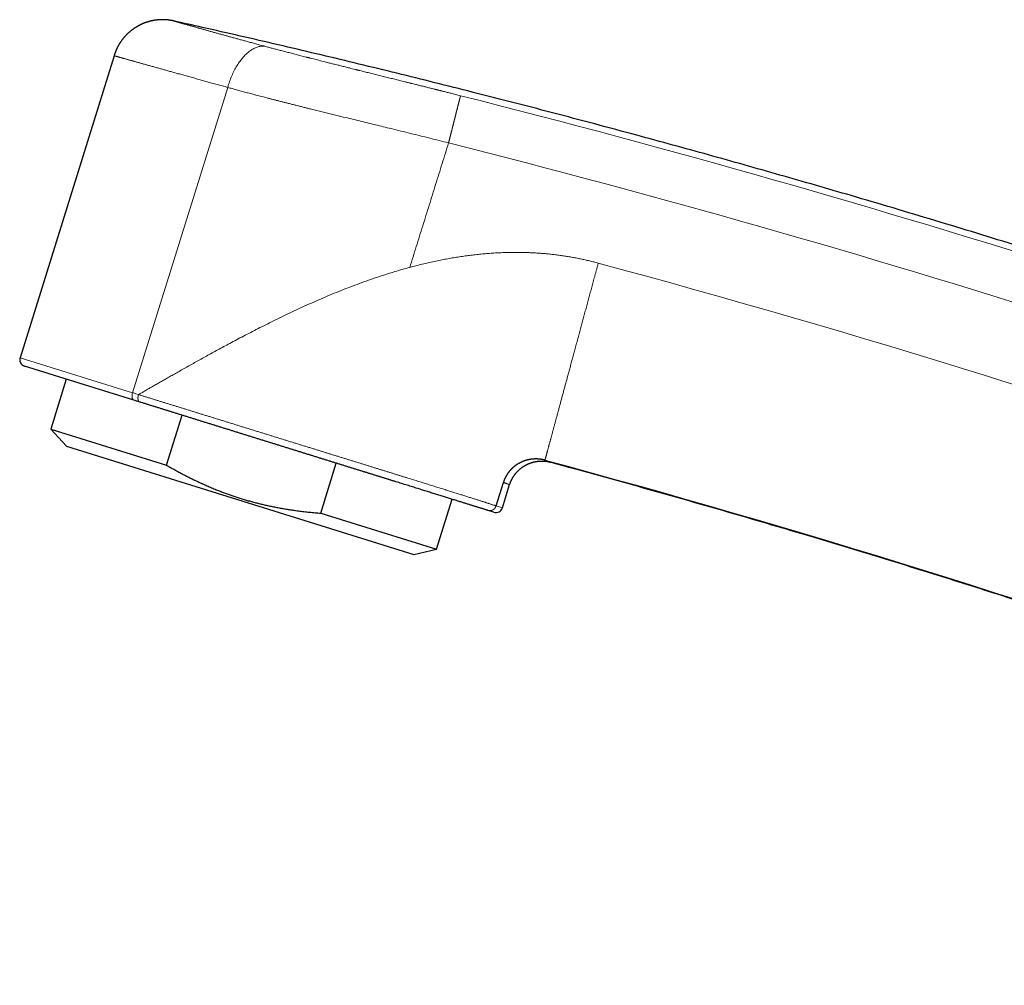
# Model space of a CAD drawing. Header units: millimetres. Extents: x 8 to 601, y 12 to 507.
# Tile 1 of 152: x 27 to 85, y 407 to 464. Entities that reach past the tile are written whole.
import ezdxf

# ---------------------------------------------------------------- set-up
doc = ezdxf.new("R2010")
doc.units = ezdxf.units.MM

msp = doc.modelspace()

# ---------------------------------------------------------------- linework, layer by layer
at = {"color": 7, "linetype": 'Continuous', "lineweight": 30}
for p, q in [((32.4, 462.185), (26.813, 444.247)), ((33.581, 441.72), (27.076, 443.746)), ((29.558, 442.973), (28.634, 440.006)), ((35.512, 437.864), (36.436, 440.831)), ((28.634, 440.006), (29.574, 438.988)), ((28.634, 440.006), (35.512, 437.864)), ((29.574, 438.988), (50.196, 432.565)), ((44.67, 435.012), (45.594, 437.978)), ((55.078, 435.443), (55.513, 436.84)), ((55.455, 435.326), (55.885, 436.704)), ((51.548, 432.869), (52.472, 435.836)), ((44.67, 435.012), (51.548, 432.869)), ((54.955, 435.063), (54.587, 435.177)), ((50.196, 432.565), (51.548, 432.869))]:
    msp.add_line(p, q, dxfattribs=at)
at = {"color": 8, "linetype": 'Continuous', "lineweight": 0}
for p, q in [((33.496, 442.165), (39.145, 460.303)), ((26.813, 444.247), (33.496, 442.165)), ((55.078, 435.443), (55.455, 435.326))]:
    msp.add_line(p, q, dxfattribs=at)
at = {"color": 8, "linetype": 'Continuous', "lineweight": 0, "flags": 128}
for points in [[(39.145, 460.303), (39.17, 460.391), (39.197, 460.478), (39.225, 460.564), (39.254, 460.65), (39.285, 460.735), (39.317, 460.819), (39.35, 460.902), (39.384, 460.984), (39.42, 461.065), (39.457, 461.145), (39.495, 461.224), (39.533, 461.302), (39.573, 461.378), (39.614, 461.452), (39.656, 461.526), (39.699, 461.597), (39.743, 461.667), (39.788, 461.736), (39.833, 461.802), (39.88, 461.867), (39.927, 461.93), (39.974, 461.991), (40.023, 462.049), (40.071, 462.106), (40.121, 462.161), (40.171, 462.214), (40.221, 462.264), (40.272, 462.312), (40.323, 462.358), (40.375, 462.402), (40.427, 462.443), (40.479, 462.481), (40.531, 462.518), (40.583, 462.552), (40.636, 462.583), (40.688, 462.612), (40.741, 462.638), (40.793, 462.661), (40.846, 462.682), (40.898, 462.701), (40.95, 462.716), (41.001, 462.73), (41.053, 462.74), (41.104, 462.748), (41.154, 462.753), (41.204, 462.755), (41.254, 462.754), (41.303, 462.751), (41.352, 462.745)], [(33.496, 442.165), (33.487, 442.134), (33.479, 442.102), (33.473, 442.07), (33.468, 442.038), (33.465, 442.007), (33.464, 441.976), (33.464, 441.946), (33.466, 441.917), (33.469, 441.89), (33.474, 441.864), (33.481, 441.839), (33.489, 441.817), (33.498, 441.796), (33.509, 441.778), (33.521, 441.761), (33.534, 441.747), (33.549, 441.736), (33.564, 441.727), (33.581, 441.72)]]:
    msp.add_lwpolyline(points, dxfattribs=at)
at = {"color": 8, "linetype": 'Continuous', "lineweight": 0}
for radius, start, end in [(634.922, 68.878017, 75.819153), (632.03, 68.877846, 75.819123), (627.369, 66.178249, 74.872316), (615.244, 66.154549, 74.872316)]:
    msp.add_arc((-102.579, -155.763), radius, start, end, dxfattribs=at)
at = {"color": 7, "linetype": 'Continuous', "lineweight": 30}
for centre, start, end in [((27.194, 444.128), 162.7, 252.7), ((55.073, 435.445), 252.7, 342.7)]:
    msp.add_arc(centre, 0.4, start, end, dxfattribs=at)
for points, knots in [([(35.928, 464.254), (35.914, 464.257), (35.885, 464.264), (35.842, 464.272), (35.799, 464.28), (35.757, 464.287), (35.714, 464.294), (35.673, 464.3), (35.631, 464.305), (35.59, 464.31), (35.549, 464.314), (35.508, 464.317), (35.466, 464.32), (35.426, 464.323), (35.385, 464.324), (35.345, 464.326), (35.305, 464.326), (35.266, 464.326), (35.227, 464.326), (35.188, 464.325), (35.15, 464.324), (35.112, 464.322), (35.075, 464.32), (35.039, 464.317), (35.003, 464.314), (34.968, 464.311), (34.931, 464.307), (34.893, 464.302), (34.853, 464.297), (34.814, 464.291), (34.775, 464.285), (34.737, 464.278), (34.701, 464.271), (34.665, 464.264), (34.631, 464.257), (34.598, 464.249), (34.565, 464.241), (34.53, 464.233), (34.492, 464.223), (34.453, 464.212), (34.414, 464.2), (34.375, 464.188), (34.337, 464.176), (34.3, 464.164), (34.265, 464.151), (34.228, 464.138), (34.19, 464.124), (34.151, 464.108), (34.114, 464.093), (34.079, 464.078), (34.043, 464.062), (34.006, 464.045), (33.972, 464.029), (33.939, 464.013), (33.91, 463.998), (33.879, 463.982), (33.848, 463.966), (33.816, 463.948), (33.783, 463.929), (33.75, 463.91), (33.718, 463.891), (33.685, 463.871), (33.653, 463.85), (33.619, 463.829), (33.586, 463.806), (33.553, 463.784), (33.522, 463.761), (33.492, 463.74), (33.462, 463.717), (33.431, 463.693), (33.4, 463.669), (33.369, 463.644), (33.339, 463.619), (33.31, 463.594), (33.281, 463.568), (33.252, 463.542), (33.223, 463.516), (33.194, 463.488), (33.165, 463.46), (33.137, 463.432), (33.109, 463.403), (33.081, 463.373), (33.053, 463.343), (33.025, 463.312), (32.998, 463.281), (32.971, 463.249), (32.944, 463.216), (32.918, 463.184), (32.894, 463.152), (32.87, 463.121), (32.847, 463.09), (32.824, 463.058), (32.801, 463.025), (32.779, 462.992), (32.757, 462.958), (32.735, 462.925), (32.715, 462.891), (32.694, 462.857), (32.675, 462.823), (32.655, 462.789), (32.636, 462.754), (32.617, 462.72), (32.6, 462.685), (32.583, 462.651), (32.566, 462.617), (32.55, 462.582), (32.534, 462.547), (32.518, 462.511), (32.503, 462.475), (32.488, 462.439), (32.474, 462.403), (32.46, 462.366), (32.447, 462.329), (32.434, 462.293), (32.422, 462.256), (32.414, 462.231), (32.41, 462.218)], [0, 0, 0, 0, 0.009883, 0.019711, 0.02948, 0.039189, 0.048834, 0.058243, 0.067587, 0.076864, 0.086071, 0.095392, 0.104636, 0.113801, 0.122885, 0.131886, 0.140802, 0.149632, 0.158353, 0.166985, 0.175525, 0.183971, 0.192322, 0.200429, 0.208442, 0.216358, 0.224176, 0.233355, 0.242391, 0.251283, 0.260028, 0.268625, 0.277071, 0.28502, 0.292828, 0.300494, 0.308016, 0.315394, 0.324835, 0.334023, 0.342957, 0.352245, 0.361235, 0.369926, 0.378317, 0.386404, 0.396279, 0.405655, 0.414531, 0.422922, 0.431487, 0.440571, 0.450174, 0.457335, 0.464758, 0.472445, 0.480394, 0.488606, 0.49708, 0.505815, 0.51405, 0.522504, 0.531176, 0.540064, 0.549167, 0.558485, 0.566641, 0.574953, 0.58342, 0.59204, 0.600813, 0.609738, 0.618813, 0.627262, 0.635835, 0.644531, 0.653348, 0.662286, 0.671342, 0.680257, 0.689281, 0.698412, 0.70765, 0.716993, 0.72627, 0.735644, 0.745115, 0.75468, 0.763298, 0.771989, 0.780751, 0.789583, 0.798483, 0.80745, 0.816482, 0.825577, 0.834278, 0.843034, 0.851842, 0.860703, 0.869613, 0.878573, 0.887063, 0.895595, 0.904165, 0.912774, 0.921419, 0.930099, 0.938813, 0.947559, 0.956337, 0.965144, 0.973821, 0.982523, 0.99125, 1, 1, 1, 1]), ([(126.354, 436.853), (125.791, 437.071), (124.482, 437.576), (122.421, 438.36), (120.173, 439.207), (117.923, 440.045), (115.669, 440.874), (113.411, 441.695), (111.214, 442.484), (109.077, 443.244), (106.999, 443.974), (104.92, 444.696), (102.838, 445.412), (100.753, 446.12), (98.666, 446.821), (96.577, 447.515), (94.485, 448.201), (92.391, 448.881), (90.294, 449.553), (88.195, 450.218), (85.969, 450.914), (83.615, 451.641), (81.133, 452.396), (78.647, 453.142), (76.285, 453.84), (74.045, 454.492), (71.929, 455.1), (69.811, 455.702), (67.691, 456.295), (65.569, 456.882), (63.319, 457.495), (60.939, 458.134), (58.431, 458.797), (55.919, 459.449), (53.495, 460.069), (51.158, 460.656), (48.909, 461.212), (46.658, 461.761), (44.406, 462.301), (42.151, 462.833), (39.894, 463.356), (37.824, 463.829), (36.505, 464.124), (35.941, 464.251)], [0, 0, 0, 0, 0.019143, 0.044541, 0.06994, 0.095339, 0.120738, 0.146137, 0.171536, 0.194818, 0.218101, 0.241383, 0.264665, 0.287947, 0.31123, 0.334512, 0.357794, 0.381077, 0.404359, 0.427641, 0.450924, 0.478364, 0.505803, 0.533243, 0.560683, 0.583965, 0.607248, 0.63053, 0.653812, 0.677095, 0.700377, 0.727817, 0.755257, 0.782697, 0.810136, 0.834636, 0.859136, 0.883636, 0.908136, 0.932636, 0.957136, 0.981636, 1, 1, 1, 1]), ([(33.923, 441.613), (33.89, 441.623), (33.826, 441.644), (33.712, 441.679), (33.63, 441.704), (33.581, 441.72)], [0, 0, 0, 0, 0.2799968, 0.5600026, 1, 1, 1, 1]), ([(54.587, 435.177), (54.571, 435.182), (54.539, 435.192), (54.488, 435.208), (54.434, 435.225), (54.377, 435.243), (54.317, 435.261), (54.255, 435.281), (54.191, 435.301), (54.124, 435.321), (54.054, 435.343), (53.981, 435.366), (53.904, 435.39), (53.824, 435.415), (53.742, 435.44), (53.657, 435.467), (53.569, 435.494), (53.478, 435.523), (53.385, 435.552), (53.289, 435.582), (53.19, 435.612), (53.089, 435.644), (52.986, 435.676), (52.881, 435.709), (52.775, 435.742), (52.666, 435.776), (52.553, 435.811), (52.438, 435.847), (52.319, 435.884), (52.198, 435.921), (52.074, 435.96), (51.948, 435.999), (51.819, 436.039), (51.688, 436.08), (51.555, 436.122), (51.42, 436.164), (51.282, 436.207), (51.142, 436.25), (51.001, 436.294), (50.859, 436.338), (50.715, 436.383), (50.569, 436.429), (50.42, 436.475), (50.267, 436.523), (50.112, 436.571), (49.954, 436.62), (49.794, 436.67), (49.631, 436.721), (49.466, 436.772), (49.3, 436.824), (49.133, 436.876), (48.964, 436.928), (48.795, 436.981), (48.623, 437.035), (48.452, 437.088), (48.28, 437.142), (48.107, 437.195), (47.934, 437.25), (47.757, 437.304), (47.578, 437.36), (47.397, 437.417), (47.214, 437.474), (47.03, 437.531), (46.844, 437.589), (46.656, 437.647), (46.468, 437.706), (46.279, 437.765), (46.089, 437.824), (45.898, 437.883), (45.707, 437.943), (45.515, 438.003), (45.324, 438.062), (45.133, 438.122), (44.941, 438.182), (44.747, 438.242), (44.551, 438.303), (44.352, 438.365), (44.153, 438.427), (43.952, 438.489), (43.751, 438.552), (43.549, 438.615), (43.346, 438.678), (43.142, 438.742), (42.938, 438.805), (42.735, 438.869), (42.531, 438.932), (42.329, 438.995), (42.127, 439.058), (41.928, 439.12), (41.728, 439.182), (41.527, 439.245), (41.324, 439.308), (41.12, 439.372), (40.917, 439.435), (40.713, 439.498), (40.51, 439.562), (40.306, 439.625), (40.103, 439.689), (39.9, 439.752), (39.697, 439.815), (39.495, 439.878), (39.293, 439.941), (39.093, 440.003), (38.894, 440.065), (38.697, 440.126), (38.5, 440.188), (38.302, 440.249), (38.104, 440.311), (37.904, 440.373), (37.705, 440.435), (37.506, 440.497), (37.307, 440.559), (37.109, 440.621), (36.912, 440.682), (36.716, 440.744), (36.52, 440.804), (36.327, 440.865), (36.134, 440.925), (35.943, 440.984), (35.755, 441.043), (35.569, 441.101), (35.385, 441.158), (35.2, 441.216), (35.015, 441.273), (34.829, 441.331), (34.646, 441.388), (34.463, 441.445), (34.281, 441.502), (34.101, 441.558), (33.982, 441.595), (33.922, 441.614)], [0, 0, 0, 0, 0.0079221, 0.015829, 0.0237224, 0.0316039, 0.0394752, 0.0471977, 0.0549136, 0.0626244, 0.0703319, 0.0781948, 0.0860576, 0.0939219, 0.1017895, 0.1096621, 0.1175413, 0.1254289, 0.1333317, 0.1412176, 0.1490881, 0.156945, 0.1647901, 0.1724853, 0.1801725, 0.1878533, 0.1955294, 0.203359, 0.2111873, 0.219016, 0.226847, 0.234682, 0.2425227, 0.2503711, 0.2581876, 0.2660008, 0.2738127, 0.2816248, 0.2894389, 0.2971171, 0.3048007, 0.3124912, 0.3201902, 0.328057, 0.3359361, 0.3438293, 0.3517384, 0.359665, 0.3676108, 0.3755775, 0.3834618, 0.3913326, 0.3991917, 0.4070405, 0.4148808, 0.4225744, 0.4302629, 0.4379479, 0.4456309, 0.4534703, 0.4613111, 0.4691547, 0.477003, 0.4848575, 0.49272, 0.5005921, 0.5084264, 0.5162528, 0.5240729, 0.5318884, 0.5397008, 0.5473724, 0.5550443, 0.5627179, 0.5703948, 0.5782335, 0.5860789, 0.5939327, 0.6017966, 0.6096721, 0.6175609, 0.6254646, 0.6333757, 0.6412668, 0.6491394, 0.6569952, 0.6648359, 0.6725234, 0.6801995, 0.6878658, 0.6955238, 0.7033314, 0.7111337, 0.7189326, 0.7267298, 0.7345269, 0.7423257, 0.7501279, 0.757919, 0.7657044, 0.7734858, 0.7812652, 0.789044, 0.7966852, 0.8043293, 0.8119778, 0.8196325, 0.8274515, 0.8352802, 0.8431205, 0.8509741, 0.8588426, 0.8667277, 0.8746312, 0.8825092, 0.8903775, 0.8982377, 0.9060914, 0.9139404, 0.9216463, 0.9293507, 0.9370553, 0.9447618, 0.952629, 0.9605014, 0.9683806, 0.9762685, 0.9841665, 0.9920765, 1, 1, 1, 1]), ([(35.512, 437.864), (35.602, 437.812), (35.778, 437.71), (36.043, 437.562), (36.305, 437.419), (36.569, 437.279), (36.834, 437.143), (37.101, 437.011), (37.37, 436.882), (37.641, 436.756), (37.914, 436.635), (38.188, 436.518), (38.374, 436.441), (38.545, 436.373), (38.7, 436.311), (38.932, 436.224), (39.164, 436.139), (39.398, 436.057), (39.633, 435.978), (39.873, 435.901), (40.118, 435.825), (40.369, 435.752), (40.621, 435.682), (40.874, 435.616), (41.127, 435.553), (41.387, 435.492), (41.652, 435.434), (41.923, 435.378), (42.194, 435.326), (42.466, 435.278), (42.739, 435.233), (43.031, 435.189), (43.343, 435.146), (43.674, 435.105), (44.005, 435.07), (44.337, 435.038), (44.559, 435.02), (44.67, 435.012)], [0, 0, 0, 0, 0.032291, 0.063096, 0.093906, 0.124716, 0.155524, 0.186329, 0.21714, 0.247956, 0.278773, 0.309588, 0.340398, 0.341051, 0.366621, 0.392195, 0.417771, 0.443347, 0.468921, 0.494491, 0.521483, 0.548479, 0.575479, 0.602478, 0.629475, 0.656467, 0.685008, 0.713555, 0.742103, 0.770653, 0.7992, 0.827742, 0.862189, 0.896642, 0.931097, 0.965551, 1, 1, 1, 1]), ([(57.982, 438.16), (57.973, 438.162), (57.954, 438.167), (57.926, 438.174), (57.897, 438.181), (57.869, 438.187), (57.84, 438.193), (57.812, 438.198), (57.784, 438.203), (57.757, 438.207), (57.729, 438.212), (57.702, 438.215), (57.674, 438.219), (57.646, 438.221), (57.618, 438.224), (57.59, 438.226), (57.561, 438.228), (57.533, 438.23), (57.504, 438.231), (57.476, 438.231), (57.447, 438.232), (57.419, 438.232), (57.392, 438.231), (57.365, 438.23), (57.338, 438.229), (57.31, 438.228), (57.283, 438.226), (57.255, 438.223), (57.228, 438.221), (57.202, 438.218), (57.176, 438.215), (57.15, 438.211), (57.124, 438.207), (57.098, 438.203), (57.071, 438.198), (57.045, 438.194), (57.018, 438.188), (56.991, 438.182), (56.964, 438.176), (56.937, 438.17), (56.91, 438.163), (56.884, 438.156), (56.858, 438.148), (56.832, 438.14), (56.806, 438.132), (56.78, 438.124), (56.755, 438.115), (56.731, 438.107), (56.707, 438.098), (56.683, 438.088), (56.659, 438.079), (56.635, 438.068), (56.61, 438.058), (56.586, 438.047), (56.56, 438.035), (56.535, 438.023), (56.509, 438.01), (56.483, 437.997), (56.457, 437.983), (56.433, 437.969), (56.409, 437.956), (56.387, 437.943), (56.365, 437.929), (56.343, 437.915), (56.321, 437.901), (56.299, 437.887), (56.277, 437.872), (56.255, 437.857), (56.234, 437.841), (56.212, 437.825), (56.19, 437.808), (56.168, 437.791), (56.146, 437.773), (56.124, 437.755), (56.102, 437.736), (56.082, 437.718), (56.062, 437.701), (56.045, 437.684), (56.027, 437.668), (56.009, 437.65), (55.992, 437.633), (55.974, 437.615), (55.958, 437.598), (55.941, 437.58), (55.925, 437.563), (55.909, 437.544), (55.893, 437.526), (55.877, 437.507), (55.862, 437.488), (55.846, 437.469), (55.831, 437.449), (55.815, 437.429), (55.801, 437.409), (55.786, 437.389), (55.771, 437.368), (55.757, 437.346), (55.742, 437.324), (55.727, 437.3), (55.712, 437.277), (55.697, 437.253), (55.683, 437.228), (55.669, 437.204), (55.656, 437.179), (55.643, 437.155), (55.63, 437.13), (55.618, 437.106), (55.606, 437.08), (55.595, 437.055), (55.583, 437.029), (55.572, 437.002), (55.562, 436.976), (55.551, 436.949), (55.541, 436.922), (55.532, 436.895), (55.522, 436.868), (55.516, 436.849), (55.513, 436.84)], [0, 0, 0, 0, 0.009402, 0.018808, 0.028221, 0.037646, 0.047085, 0.056543, 0.065482, 0.074444, 0.083432, 0.092449, 0.101499, 0.110585, 0.11971, 0.128877, 0.13809, 0.147351, 0.156496, 0.165694, 0.174948, 0.18426, 0.192935, 0.201665, 0.210453, 0.2193, 0.22821, 0.237184, 0.246225, 0.254574, 0.262984, 0.271455, 0.27999, 0.288589, 0.297256, 0.305992, 0.314798, 0.323676, 0.332629, 0.341659, 0.350767, 0.359427, 0.368161, 0.37697, 0.385856, 0.394821, 0.402994, 0.411233, 0.419539, 0.427913, 0.436356, 0.444868, 0.453449, 0.462102, 0.471245, 0.480468, 0.489773, 0.499162, 0.508637, 0.518198, 0.526446, 0.53476, 0.543142, 0.551593, 0.560114, 0.568553, 0.57706, 0.585637, 0.594283, 0.603176, 0.612142, 0.62118, 0.630292, 0.639476, 0.648735, 0.658069, 0.665887, 0.673758, 0.681683, 0.689661, 0.697694, 0.705782, 0.71346, 0.721188, 0.728967, 0.736798, 0.744682, 0.75262, 0.760612, 0.768659, 0.776761, 0.784918, 0.792983, 0.801101, 0.809272, 0.817496, 0.826437, 0.835442, 0.844509, 0.853641, 0.862838, 0.872099, 0.880893, 0.889745, 0.898657, 0.907627, 0.916657, 0.925747, 0.934897, 0.944108, 0.953381, 0.962716, 0.971945, 0.981236, 0.990587, 1, 1, 1, 1]), ([(55.885, 436.704), (55.887, 436.712), (55.892, 436.727), (55.9, 436.751), (55.908, 436.774), (55.916, 436.797), (55.925, 436.82), (55.934, 436.843), (55.943, 436.866), (55.953, 436.889), (55.962, 436.912), (55.973, 436.935), (55.984, 436.959), (55.995, 436.982), (56.006, 437.005), (56.018, 437.028), (56.03, 437.051), (56.042, 437.074), (56.055, 437.097), (56.068, 437.12), (56.082, 437.143), (56.096, 437.165), (56.11, 437.188), (56.125, 437.21), (56.14, 437.233), (56.156, 437.257), (56.173, 437.281), (56.191, 437.305), (56.209, 437.329), (56.227, 437.352), (56.245, 437.373), (56.262, 437.395), (56.28, 437.415), (56.298, 437.436), (56.316, 437.456), (56.335, 437.476), (56.354, 437.496), (56.373, 437.516), (56.392, 437.535), (56.412, 437.554), (56.432, 437.573), (56.453, 437.592), (56.474, 437.611), (56.495, 437.629), (56.516, 437.648), (56.538, 437.665), (56.56, 437.683), (56.583, 437.7), (56.605, 437.717), (56.628, 437.734), (56.651, 437.75), (56.675, 437.766), (56.698, 437.781), (56.72, 437.796), (56.742, 437.81), (56.764, 437.823), (56.787, 437.837), (56.809, 437.85), (56.833, 437.863), (56.857, 437.876), (56.882, 437.889), (56.907, 437.902), (56.933, 437.914), (56.958, 437.926), (56.984, 437.937), (57.009, 437.948), (57.035, 437.959), (57.061, 437.97), (57.087, 437.98), (57.113, 437.99), (57.14, 437.999), (57.167, 438.008), (57.193, 438.017), (57.22, 438.025), (57.247, 438.033), (57.274, 438.04), (57.301, 438.047), (57.328, 438.054), (57.355, 438.06), (57.383, 438.066), (57.41, 438.072), (57.438, 438.077), (57.467, 438.082), (57.497, 438.087), (57.527, 438.091), (57.557, 438.095), (57.586, 438.098), (57.614, 438.101), (57.641, 438.103), (57.667, 438.105), (57.694, 438.107), (57.721, 438.108), (57.748, 438.109), (57.774, 438.109), (57.8, 438.109), (57.826, 438.109), (57.852, 438.108), (57.879, 438.107), (57.905, 438.106), (57.931, 438.105), (57.957, 438.103), (57.983, 438.1), (58.01, 438.098), (58.039, 438.094), (58.068, 438.09), (58.098, 438.086), (58.127, 438.081), (58.156, 438.076), (58.184, 438.071), (58.212, 438.065), (58.238, 438.059), (58.265, 438.053), (58.288, 438.047), (58.302, 438.044), (58.308, 438.042)], [0, 0, 0, 0, 0.00799, 0.016019, 0.024087, 0.032192, 0.040336, 0.048371, 0.056442, 0.064548, 0.072689, 0.081032, 0.089411, 0.097825, 0.106273, 0.114756, 0.123272, 0.131822, 0.140404, 0.149019, 0.157664, 0.166341, 0.175048, 0.183784, 0.19255, 0.202225, 0.211933, 0.221674, 0.231447, 0.24125, 0.250169, 0.259111, 0.268076, 0.277064, 0.286072, 0.29494, 0.303828, 0.312733, 0.321657, 0.33078, 0.339919, 0.349075, 0.358245, 0.36743, 0.376628, 0.385838, 0.39506, 0.404292, 0.413534, 0.422785, 0.432044, 0.441309, 0.450581, 0.459085, 0.467592, 0.476101, 0.484613, 0.493127, 0.501641, 0.510909, 0.520175, 0.52944, 0.538702, 0.54796, 0.557049, 0.566132, 0.575208, 0.584278, 0.593524, 0.602761, 0.611987, 0.621203, 0.630407, 0.639598, 0.648775, 0.657937, 0.667085, 0.676215, 0.685329, 0.694424, 0.703501, 0.712558, 0.722497, 0.732411, 0.742297, 0.752156, 0.761986, 0.770877, 0.779743, 0.788582, 0.797395, 0.806181, 0.814783, 0.823357, 0.831903, 0.84042, 0.84908, 0.85771, 0.866307, 0.874873, 0.883405, 0.891904, 0.900369, 0.910202, 0.919987, 0.929723, 0.939411, 0.949048, 0.958635, 0.967628, 0.976575, 0.985475, 0.994329, 1, 1, 1, 1]), ([(58.314, 438.039), (58.784, 437.911), (60.019, 437.577), (62.016, 437.026), (64.304, 436.386), (66.591, 435.737), (68.874, 435.079), (71.155, 434.412), (73.371, 433.755), (75.52, 433.109), (77.604, 432.475), (79.686, 431.833), (81.766, 431.184), (83.843, 430.528), (85.918, 429.864), (87.991, 429.193), (90.061, 428.514), (92.129, 427.828), (94.194, 427.135), (96.257, 426.435), (98.44, 425.685), (100.743, 424.884), (103.164, 424.03), (105.582, 423.167), (107.875, 422.337), (110.042, 421.543), (112.085, 420.787), (114.125, 420.023), (116.163, 419.252), (118.198, 418.474), (120.351, 417.641), (122.621, 416.754), (125.009, 415.809), (127.392, 414.854), (129.686, 413.924), (131.892, 413.019), (134.01, 412.142), (136.125, 411.256), (138.236, 410.363), (140.344, 409.462), (142.448, 408.552), (144.31, 407.74), (145.47, 407.229), (145.93, 407.025)], [0, 0, 0, 0, 0.015699, 0.041246, 0.066792, 0.092338, 0.117885, 0.143431, 0.168977, 0.192395, 0.215812, 0.23923, 0.262647, 0.286065, 0.309482, 0.332899, 0.356317, 0.379734, 0.403152, 0.426569, 0.449987, 0.477586, 0.505185, 0.532784, 0.560383, 0.583801, 0.607218, 0.630636, 0.654053, 0.677471, 0.700888, 0.728487, 0.756086, 0.783685, 0.811285, 0.835927, 0.860569, 0.885211, 0.909853, 0.934495, 0.959137, 0.983779, 1, 1, 1, 1])]:
    msp.add_open_spline(points, degree=3, knots=knots, dxfattribs=at)
at = {"color": 8, "linetype": 'Continuous', "lineweight": 0}
for points, knots in [([(35.928, 464.254), (35.928, 464.254), (35.928, 464.254), (35.929, 464.254), (35.932, 464.253), (35.937, 464.252), (35.944, 464.25), (35.953, 464.247), (35.964, 464.244), (35.976, 464.24), (35.99, 464.236), (36.005, 464.232), (36.023, 464.227), (36.043, 464.221), (36.065, 464.215), (36.091, 464.207), (36.119, 464.199), (36.149, 464.191), (36.181, 464.181), (36.215, 464.171), (36.252, 464.161), (36.29, 464.15), (36.33, 464.139), (36.371, 464.127), (36.414, 464.115), (36.459, 464.102), (36.506, 464.089), (36.554, 464.075), (36.602, 464.061), (36.652, 464.047), (36.704, 464.032), (36.757, 464.017), (36.814, 464.001), (36.875, 463.983), (36.941, 463.965), (37.009, 463.945), (37.079, 463.925), (37.151, 463.905), (37.225, 463.884), (37.302, 463.862), (37.38, 463.84), (37.458, 463.818), (37.536, 463.796), (37.616, 463.773), (37.697, 463.75), (37.78, 463.727), (37.862, 463.704), (37.944, 463.681), (38.026, 463.658), (38.109, 463.634), (38.194, 463.611), (38.283, 463.586), (38.377, 463.559), (38.475, 463.532), (38.576, 463.504), (38.678, 463.475), (38.781, 463.446), (38.886, 463.417), (38.993, 463.388), (39.1, 463.358), (39.206, 463.329), (39.312, 463.299), (39.419, 463.27), (39.528, 463.24), (39.638, 463.21), (39.748, 463.18), (39.857, 463.15), (39.965, 463.12), (40.074, 463.09), (40.185, 463.06), (40.301, 463.029), (40.423, 462.996), (40.551, 462.961), (40.68, 462.926), (40.811, 462.891), (40.944, 462.855), (41.078, 462.819), (41.214, 462.782), (41.306, 462.758), (41.352, 462.745)], [0, 0, 0, 0, 0.000081, 0.013271, 0.026428, 0.039553, 0.052649, 0.065718, 0.078762, 0.091039, 0.103299, 0.115542, 0.12777, 0.139986, 0.153608, 0.167218, 0.180821, 0.194418, 0.208012, 0.221607, 0.235204, 0.248806, 0.26174, 0.274683, 0.287638, 0.300607, 0.313593, 0.326597, 0.338877, 0.351177, 0.363499, 0.375846, 0.388219, 0.40206, 0.415939, 0.429857, 0.443818, 0.457823, 0.471875, 0.485976, 0.50013, 0.513618, 0.527057, 0.540448, 0.553793, 0.567095, 0.580356, 0.592823, 0.605256, 0.617659, 0.630033, 0.642379, 0.656128, 0.669848, 0.683541, 0.697211, 0.71086, 0.724491, 0.738106, 0.751708, 0.764624, 0.777534, 0.79044, 0.803343, 0.816247, 0.829154, 0.841327, 0.853507, 0.865696, 0.877895, 0.890106, 0.903752, 0.917418, 0.931108, 0.944824, 0.958568, 0.972344, 0.986154, 1, 1, 1, 1]), ([(41.352, 462.745), (41.388, 462.736), (41.459, 462.717), (41.568, 462.688), (41.678, 462.659), (41.789, 462.629), (41.902, 462.599), (42.016, 462.569), (42.135, 462.538), (42.26, 462.505), (42.39, 462.471), (42.521, 462.436), (42.655, 462.402), (42.79, 462.367), (42.926, 462.331), (43.065, 462.295), (43.205, 462.259), (43.346, 462.223), (43.494, 462.185), (43.649, 462.145), (43.768, 462.114), (43.846, 462.094), (43.883, 462.085), (43.92, 462.076), (43.956, 462.066), (43.993, 462.057), (44.03, 462.047), (44.109, 462.027), (44.23, 461.997), (44.394, 461.955), (44.562, 461.912), (44.732, 461.869), (44.924, 461.821), (45.137, 461.767), (45.374, 461.707), (45.616, 461.647), (45.863, 461.585), (46.115, 461.522), (46.342, 461.465), (46.543, 461.414), (46.67, 461.383), (46.752, 461.362), (46.786, 461.354), (46.821, 461.345), (46.856, 461.336), (46.891, 461.328), (46.926, 461.319), (46.961, 461.31), (47.076, 461.282), (47.275, 461.232), (47.56, 461.161), (47.853, 461.088), (48.154, 461.013), (48.464, 460.936), (48.768, 460.861), (49.067, 460.786), (49.359, 460.714), (49.583, 460.658), (49.736, 460.62), (49.817, 460.6), (49.898, 460.58), (49.973, 460.561), (50.063, 460.539), (50.169, 460.512), (50.32, 460.475), (50.496, 460.431), (50.7, 460.38), (50.911, 460.327), (51.129, 460.273), (51.31, 460.228), (51.424, 460.199), (51.466, 460.188), (51.475, 460.186), (51.479, 460.185), (51.491, 460.182), (51.513, 460.177), (51.55, 460.167), (51.597, 460.156), (51.653, 460.142), (51.717, 460.125), (51.792, 460.107), (51.876, 460.086), (51.969, 460.062), (52.072, 460.037), (52.18, 460.009), (52.294, 459.981), (52.414, 459.951), (52.541, 459.919), (52.676, 459.885), (52.819, 459.849), (52.916, 459.824), (52.967, 459.811)], [0, 0, 0, 0, 0.010642, 0.021323, 0.032044, 0.042807, 0.053616, 0.06447, 0.075374, 0.087427, 0.099543, 0.111726, 0.123979, 0.136302, 0.148701, 0.161175, 0.173729, 0.186363, 0.199082, 0.213171, 0.227367, 0.230568, 0.233776, 0.236989, 0.240207, 0.243431, 0.246661, 0.249897, 0.263956, 0.278219, 0.29269, 0.30737, 0.322262, 0.342087, 0.362284, 0.382856, 0.403808, 0.425143, 0.446866, 0.461416, 0.476138, 0.47905, 0.481969, 0.484894, 0.487826, 0.490765, 0.49371, 0.496662, 0.49962, 0.522892, 0.546829, 0.571433, 0.596707, 0.622653, 0.649273, 0.673257, 0.697766, 0.7228, 0.729497, 0.736231, 0.743001, 0.749788, 0.75506, 0.765654, 0.776566, 0.79291, 0.809917, 0.827589, 0.845925, 0.864648, 0.87309, 0.874763, 0.875091, 0.87539, 0.875718, 0.877985, 0.881087, 0.885026, 0.889665, 0.895098, 0.901323, 0.90834, 0.916151, 0.924754, 0.93415, 0.94346, 0.953436, 0.964077, 0.975386, 0.98736, 1, 1, 1, 1]), ([(39.145, 460.303), (39.092, 460.318), (38.984, 460.348), (38.825, 460.392), (38.667, 460.435), (38.511, 460.478), (38.356, 460.521), (38.206, 460.563), (38.06, 460.603), (37.918, 460.643), (37.777, 460.682), (37.638, 460.72), (37.495, 460.76), (37.348, 460.801), (37.198, 460.842), (37.05, 460.884), (36.904, 460.924), (36.759, 460.964), (36.617, 461.004), (36.476, 461.043), (36.34, 461.081), (36.208, 461.118), (36.08, 461.154), (35.954, 461.189), (35.83, 461.223), (35.708, 461.257), (35.59, 461.29), (35.476, 461.322), (35.366, 461.353), (35.258, 461.383), (35.151, 461.413), (35.043, 461.443), (34.932, 461.474), (34.82, 461.505), (34.71, 461.536), (34.603, 461.566), (34.498, 461.596), (34.395, 461.625), (34.294, 461.653), (34.198, 461.68), (34.106, 461.706), (34.017, 461.731), (33.931, 461.755), (33.846, 461.778), (33.765, 461.801), (33.686, 461.823), (33.612, 461.844), (33.541, 461.864), (33.472, 461.883), (33.405, 461.902), (33.338, 461.921), (33.271, 461.94), (33.203, 461.959), (33.139, 461.977), (33.077, 461.995), (33.018, 462.011), (32.961, 462.027), (32.907, 462.042), (32.857, 462.056), (32.809, 462.07), (32.766, 462.082), (32.724, 462.094), (32.685, 462.105), (32.649, 462.115), (32.616, 462.124), (32.585, 462.133), (32.558, 462.141), (32.532, 462.148), (32.509, 462.154), (32.487, 462.16), (32.467, 462.166), (32.449, 462.171), (32.434, 462.175), (32.421, 462.179), (32.412, 462.182), (32.405, 462.184), (32.4, 462.185), (32.4, 462.185), (32.4, 462.185)], [0, 0, 0, 0, 0.01307, 0.02614, 0.039209, 0.052279, 0.065348, 0.078418, 0.09074, 0.103062, 0.115385, 0.127707, 0.140029, 0.153781, 0.167533, 0.181284, 0.195036, 0.208788, 0.222539, 0.236291, 0.250042, 0.26311, 0.276177, 0.289245, 0.302312, 0.31538, 0.328447, 0.340768, 0.353088, 0.365408, 0.377729, 0.390049, 0.403799, 0.417549, 0.431299, 0.445049, 0.458799, 0.472549, 0.486298, 0.500048, 0.513114, 0.52618, 0.539246, 0.552312, 0.565378, 0.578444, 0.590763, 0.603083, 0.615402, 0.627721, 0.64004, 0.653789, 0.667538, 0.681287, 0.695035, 0.708784, 0.722533, 0.736281, 0.75003, 0.763095, 0.77616, 0.789226, 0.802291, 0.815356, 0.828421, 0.84074, 0.853058, 0.865377, 0.877695, 0.890014, 0.903762, 0.917511, 0.931259, 0.945007, 0.958755, 0.972504, 0.986252, 1, 1, 1, 1]), ([(52.258, 457.007), (51.886, 457.1), (51.135, 457.289), (49.997, 457.57), (49.077, 457.796), (48.382, 457.966), (47.915, 458.079), (47.445, 458.194), (46.97, 458.31), (46.491, 458.427), (46.067, 458.531), (45.698, 458.621), (45.386, 458.698), (45.071, 458.775), (44.754, 458.853), (44.435, 458.932), (44.15, 459.002), (43.899, 459.065), (43.682, 459.119), (43.464, 459.173), (43.246, 459.228), (43.028, 459.282), (42.81, 459.338), (42.603, 459.39), (42.409, 459.439), (42.228, 459.485), (42.046, 459.532), (41.864, 459.579), (41.682, 459.625), (41.504, 459.671), (41.329, 459.717), (41.158, 459.761), (40.988, 459.806), (40.817, 459.851), (40.656, 459.894), (40.505, 459.934), (40.364, 459.971), (40.223, 460.009), (40.082, 460.047), (39.942, 460.085), (39.804, 460.122), (39.669, 460.159), (39.538, 460.195), (39.406, 460.231), (39.275, 460.267), (39.189, 460.291), (39.145, 460.303)], [0, 0, 0, 0, 0.0826303, 0.1666829, 0.2523668, 0.2865266, 0.3209919, 0.3557808, 0.390913, 0.4264099, 0.4622949, 0.4853687, 0.5086544, 0.5321432, 0.5558271, 0.5796996, 0.6037556, 0.620058, 0.636441, 0.6529042, 0.6694474, 0.6860708, 0.7027752, 0.7195613, 0.7335826, 0.7476623, 0.7618018, 0.7760024, 0.7902657, 0.8045935, 0.8181635, 0.8317945, 0.8454885, 0.8592479, 0.8730748, 0.8846509, 0.8962773, 0.9079557, 0.9196879, 0.9314756, 0.9433208, 0.9545437, 0.9658212, 0.9771551, 0.9885474, 1, 1, 1, 1]), ([(52.258, 457.007), (52.261, 457.019), (52.268, 457.045), (52.277, 457.082), (52.287, 457.12), (52.296, 457.157), (52.306, 457.195), (52.315, 457.232), (52.324, 457.268), (52.334, 457.305), (52.343, 457.344), (52.354, 457.385), (52.365, 457.429), (52.376, 457.472), (52.387, 457.515), (52.397, 457.558), (52.408, 457.601), (52.419, 457.644), (52.43, 457.686), (52.441, 457.729), (52.451, 457.771), (52.462, 457.813), (52.472, 457.854), (52.482, 457.894), (52.492, 457.933), (52.502, 457.971), (52.512, 458.01), (52.521, 458.047), (52.53, 458.083), (52.539, 458.117), (52.547, 458.151), (52.556, 458.185), (52.564, 458.219), (52.573, 458.252), (52.581, 458.285), (52.589, 458.317), (52.598, 458.352), (52.607, 458.388), (52.617, 458.425), (52.626, 458.463), (52.635, 458.5), (52.645, 458.537), (52.654, 458.573), (52.663, 458.609), (52.672, 458.644), (52.681, 458.68), (52.69, 458.714), (52.698, 458.749), (52.707, 458.782), (52.715, 458.814), (52.723, 458.845), (52.73, 458.876), (52.738, 458.906), (52.745, 458.935), (52.753, 458.963), (52.759, 458.99), (52.766, 459.016), (52.772, 459.042), (52.779, 459.067), (52.785, 459.092), (52.791, 459.116), (52.797, 459.14), (52.803, 459.165), (52.81, 459.191), (52.817, 459.218), (52.824, 459.245), (52.83, 459.271), (52.837, 459.296), (52.843, 459.321), (52.849, 459.345), (52.855, 459.369), (52.861, 459.392), (52.867, 459.415), (52.872, 459.437), (52.878, 459.458), (52.883, 459.478), (52.887, 459.497), (52.892, 459.516), (52.897, 459.534), (52.901, 459.551), (52.905, 459.567), (52.909, 459.582), (52.913, 459.597), (52.916, 459.611), (52.92, 459.625), (52.923, 459.638), (52.926, 459.65), (52.929, 459.662), (52.932, 459.675), (52.935, 459.687), (52.939, 459.7), (52.942, 459.712), (52.945, 459.723), (52.947, 459.734), (52.95, 459.744), (52.952, 459.754), (52.954, 459.762), (52.957, 459.771), (52.958, 459.778), (52.96, 459.785), (52.962, 459.791), (52.963, 459.796), (52.964, 459.801), (52.965, 459.805), (52.966, 459.808), (52.967, 459.81), (52.967, 459.811)], [0, 0, 0, 0, 0.008781, 0.017562, 0.026342, 0.035123, 0.043904, 0.052528, 0.061152, 0.069776, 0.0784, 0.088667, 0.098933, 0.1092, 0.119467, 0.129733, 0.14, 0.150267, 0.160533, 0.1708, 0.181067, 0.191333, 0.2016, 0.21128, 0.22096, 0.23064, 0.24032, 0.25, 0.258781, 0.267562, 0.276342, 0.285123, 0.293904, 0.302528, 0.311152, 0.319776, 0.3284, 0.338667, 0.348933, 0.3592, 0.369467, 0.379733, 0.39, 0.400267, 0.410533, 0.4208, 0.431067, 0.441333, 0.4516, 0.46128, 0.47096, 0.48064, 0.49032, 0.5, 0.508781, 0.517562, 0.526342, 0.535123, 0.543904, 0.552528, 0.561152, 0.569776, 0.5784, 0.588667, 0.598933, 0.6092, 0.619467, 0.629733, 0.64, 0.650267, 0.660533, 0.6708, 0.681067, 0.691333, 0.7016, 0.71128, 0.72096, 0.73064, 0.74032, 0.75, 0.758781, 0.767562, 0.776342, 0.785123, 0.793904, 0.802528, 0.811152, 0.819776, 0.8284, 0.838667, 0.848933, 0.8592, 0.869467, 0.879733, 0.89, 0.900267, 0.910533, 0.9208, 0.931067, 0.941333, 0.9516, 0.96128, 0.97096, 0.98064, 0.99032, 1, 1, 1, 1]), ([(52.259, 457.007), (52.131, 456.596), (51.875, 455.775), (51.492, 454.542), (51.108, 453.31), (50.724, 452.077), (50.34, 450.845), (50.084, 450.023), (49.956, 449.612)], [0, 0, 0, 0, 0.166667, 0.333333, 0.5, 0.666667, 0.833333, 1, 1, 1, 1]), ([(49.956, 449.613), (50.079, 449.645), (50.323, 449.71), (50.688, 449.801), (51.051, 449.886), (51.412, 449.966), (51.769, 450.04), (52.122, 450.108), (52.47, 450.17), (52.817, 450.227), (53.161, 450.279), (53.503, 450.325), (53.843, 450.366), (54.181, 450.402), (54.463, 450.427), (54.692, 450.446), (54.866, 450.458), (55.04, 450.469), (55.213, 450.478), (55.386, 450.486), (55.587, 450.494), (55.817, 450.5), (56.076, 450.504), (56.335, 450.505), (56.592, 450.502), (56.848, 450.496), (57.104, 450.486), (57.367, 450.473), (57.637, 450.456), (57.915, 450.434), (58.192, 450.408), (58.468, 450.379), (58.743, 450.345), (59.016, 450.307), (59.289, 450.265), (59.56, 450.219), (59.831, 450.17), (60.098, 450.116), (60.363, 450.059), (60.625, 449.998), (60.887, 449.934), (61.06, 449.888), (61.146, 449.865)], [0, 0, 0, 0, 0.033542, 0.0667813, 0.0997229, 0.1323716, 0.1647327, 0.1962411, 0.2274821, 0.2584612, 0.2891837, 0.3196551, 0.3498812, 0.3798677, 0.4096206, 0.4251144, 0.4405466, 0.4559183, 0.4712302, 0.4864833, 0.5016787, 0.524622, 0.5474834, 0.5702662, 0.5929739, 0.6156099, 0.6381778, 0.660681, 0.685364, 0.7099778, 0.7345273, 0.7590171, 0.7834523, 0.8078377, 0.8321783, 0.856479, 0.8807448, 0.9049807, 0.9287595, 0.9525192, 0.9762644, 1, 1, 1, 1]), ([(49.956, 449.612), (49.808, 449.572), (49.513, 449.491), (49.074, 449.362), (48.64, 449.229), (48.21, 449.09), (47.742, 448.933), (47.238, 448.755), (46.698, 448.556), (46.154, 448.347), (45.608, 448.129), (45.059, 447.902), (44.521, 447.672), (43.994, 447.439), (43.477, 447.204), (42.971, 446.969), (42.477, 446.733), (41.993, 446.498), (41.521, 446.265), (41.063, 446.034), (40.62, 445.807), (40.19, 445.584), (39.772, 445.365), (39.376, 445.154), (39.001, 444.953), (38.646, 444.761), (38.302, 444.573), (37.968, 444.39), (37.645, 444.212), (37.333, 444.038), (37.023, 443.865), (36.715, 443.692), (36.41, 443.52), (36.12, 443.356), (35.844, 443.199), (35.581, 443.05), (35.334, 442.908), (35.1, 442.775), (34.882, 442.65), (34.677, 442.532), (34.47, 442.413), (34.26, 442.292), (34.048, 442.17), (33.913, 442.093), (33.848, 442.055)], [0, 0, 0, 0, 0.025425, 0.050691, 0.075791, 0.100719, 0.125468, 0.157595, 0.189385, 0.22082, 0.254086, 0.286908, 0.319271, 0.351157, 0.382549, 0.413428, 0.443776, 0.473574, 0.502804, 0.531448, 0.558993, 0.585937, 0.612263, 0.637954, 0.661151, 0.683773, 0.705808, 0.727243, 0.748065, 0.76826, 0.787815, 0.808569, 0.828514, 0.84763, 0.865897, 0.883292, 0.899794, 0.915384, 0.930062, 0.943831, 0.956696, 0.972253, 0.986594, 1, 1, 1, 1]), ([(57.982, 438.16), (57.982, 438.161), (57.983, 438.163), (57.985, 438.169), (57.987, 438.177), (57.99, 438.188), (57.993, 438.2), (57.997, 438.215), (58.001, 438.231), (58.006, 438.25), (58.012, 438.271), (58.018, 438.294), (58.025, 438.319), (58.033, 438.347), (58.041, 438.377), (58.049, 438.409), (58.059, 438.443), (58.068, 438.479), (58.079, 438.518), (58.09, 438.558), (58.101, 438.601), (58.113, 438.645), (58.126, 438.692), (58.139, 438.741), (58.153, 438.794), (58.169, 438.851), (58.185, 438.912), (58.202, 438.975), (58.22, 439.041), (58.238, 439.107), (58.256, 439.174), (58.274, 439.24), (58.292, 439.308), (58.311, 439.378), (58.331, 439.45), (58.351, 439.523), (58.371, 439.597), (58.391, 439.674), (58.413, 439.752), (58.435, 439.833), (58.457, 439.917), (58.48, 440.002), (58.504, 440.09), (58.528, 440.179), (58.552, 440.27), (58.578, 440.362), (58.603, 440.457), (58.629, 440.553), (58.656, 440.651), (58.683, 440.751), (58.71, 440.852), (58.738, 440.955), (58.767, 441.063), (58.798, 441.177), (58.83, 441.296), (58.863, 441.417), (58.896, 441.54), (58.929, 441.661), (58.961, 441.78), (58.992, 441.896), (59.024, 442.014), (59.056, 442.133), (59.089, 442.253), (59.121, 442.374), (59.154, 442.495), (59.187, 442.618), (59.221, 442.742), (59.255, 442.869), (59.29, 442.998), (59.325, 443.129), (59.361, 443.26), (59.397, 443.393), (59.433, 443.527), (59.47, 443.662), (59.506, 443.798), (59.544, 443.936), (59.581, 444.074), (59.619, 444.214), (59.657, 444.355), (59.695, 444.496), (59.735, 444.644), (59.776, 444.797), (59.819, 444.956), (59.863, 445.117), (59.906, 445.278), (59.949, 445.435), (59.99, 445.588), (60.031, 445.737), (60.071, 445.887), (60.112, 446.037), (60.152, 446.188), (60.193, 446.338), (60.233, 446.487), (60.274, 446.638), (60.315, 446.789), (60.356, 446.943), (60.398, 447.098), (60.44, 447.253), (60.483, 447.409), (60.525, 447.566), (60.567, 447.723), (60.61, 447.88), (60.652, 448.037), (60.695, 448.195), (60.738, 448.354), (60.781, 448.512), (60.824, 448.671), (60.867, 448.83), (60.911, 448.994), (60.957, 449.164), (61.004, 449.339), (61.052, 449.514), (61.099, 449.69), (61.131, 449.807), (61.146, 449.865)], [0, 0, 0, 0, 0.008781, 0.017562, 0.026342, 0.035123, 0.043904, 0.052528, 0.061152, 0.069776, 0.0784, 0.0872, 0.096, 0.1048, 0.1136, 0.1224, 0.1312, 0.14, 0.1488, 0.1576, 0.1664, 0.1752, 0.184, 0.1928, 0.2016, 0.21128, 0.22096, 0.23064, 0.24032, 0.25, 0.258781, 0.267562, 0.276342, 0.285123, 0.293904, 0.302528, 0.311152, 0.319776, 0.3284, 0.3372, 0.346, 0.3548, 0.3636, 0.3724, 0.3812, 0.39, 0.3988, 0.4076, 0.4164, 0.4252, 0.434, 0.4428, 0.4516, 0.46128, 0.47096, 0.48064, 0.49032, 0.5, 0.508781, 0.517562, 0.526342, 0.535123, 0.543904, 0.552528, 0.561152, 0.569776, 0.5784, 0.5872, 0.596, 0.6048, 0.6136, 0.6224, 0.6312, 0.64, 0.6488, 0.6576, 0.6664, 0.6752, 0.684, 0.6928, 0.7016, 0.71128, 0.72096, 0.73064, 0.74032, 0.75, 0.758781, 0.767562, 0.776342, 0.785123, 0.793904, 0.802528, 0.811152, 0.819776, 0.8284, 0.8372, 0.846, 0.8548, 0.8636, 0.8724, 0.8812, 0.89, 0.8988, 0.9076, 0.9164, 0.9252, 0.934, 0.9428, 0.9516, 0.96128, 0.97096, 0.98064, 0.99032, 1, 1, 1, 1]), ([(33.496, 442.165), (33.529, 442.155), (33.594, 442.135), (33.711, 442.098), (33.797, 442.072), (33.849, 442.055)], [0, 0, 0, 0, 0.279997, 0.560002, 1, 1, 1, 1]), ([(33.849, 442.054), (33.848, 442.052), (33.847, 442.049), (33.846, 442.044), (33.844, 442.039), (33.843, 442.035), (33.842, 442.03), (33.84, 442.025), (33.839, 442.02), (33.838, 442.015), (33.837, 442.01), (33.835, 442.005), (33.834, 442), (33.833, 441.995), (33.832, 441.99), (33.831, 441.985), (33.83, 441.98), (33.829, 441.975), (33.828, 441.969), (33.827, 441.964), (33.826, 441.959), (33.825, 441.954), (33.824, 441.949), (33.823, 441.943), (33.823, 441.938), (33.822, 441.933), (33.821, 441.928), (33.821, 441.924), (33.82, 441.919), (33.819, 441.914), (33.819, 441.909), (33.818, 441.904), (33.818, 441.899), (33.818, 441.894), (33.817, 441.888), (33.817, 441.883), (33.816, 441.878), (33.816, 441.873), (33.816, 441.868), (33.816, 441.862), (33.816, 441.857), (33.816, 441.852), (33.816, 441.846), (33.816, 441.841), (33.816, 441.836), (33.816, 441.831), (33.816, 441.827), (33.816, 441.822), (33.816, 441.818), (33.816, 441.813), (33.817, 441.809), (33.817, 441.805), (33.817, 441.801), (33.818, 441.796), (33.818, 441.791), (33.819, 441.786), (33.819, 441.782), (33.82, 441.777), (33.821, 441.772), (33.822, 441.767), (33.822, 441.763), (33.823, 441.759), (33.824, 441.755), (33.825, 441.751), (33.825, 441.748), (33.826, 441.744), (33.827, 441.74), (33.828, 441.736), (33.829, 441.733), (33.83, 441.729), (33.831, 441.724), (33.833, 441.72), (33.834, 441.716), (33.835, 441.712), (33.837, 441.708), (33.838, 441.705), (33.839, 441.701), (33.841, 441.698), (33.842, 441.694), (33.844, 441.691), (33.846, 441.687), (33.847, 441.684), (33.849, 441.681), (33.851, 441.678), (33.852, 441.674), (33.854, 441.671), (33.856, 441.668), (33.858, 441.665), (33.86, 441.663), (33.862, 441.66), (33.864, 441.657), (33.866, 441.655), (33.868, 441.652), (33.87, 441.65), (33.872, 441.647), (33.874, 441.645), (33.876, 441.643), (33.878, 441.641), (33.88, 441.639), (33.882, 441.637), (33.884, 441.635), (33.886, 441.633), (33.888, 441.631), (33.891, 441.63), (33.893, 441.628), (33.895, 441.627), (33.897, 441.625), (33.9, 441.624), (33.902, 441.622), (33.904, 441.621), (33.907, 441.62), (33.909, 441.619), (33.911, 441.618), (33.914, 441.616), (33.917, 441.615), (33.919, 441.615), (33.921, 441.614), (33.922, 441.614)], [0, 0, 0, 0, 0.007955, 0.015949, 0.023982, 0.032054, 0.040164, 0.048165, 0.056203, 0.064276, 0.072385, 0.080695, 0.08904, 0.097422, 0.105837, 0.114288, 0.122772, 0.131289, 0.13984, 0.148422, 0.157036, 0.165681, 0.174357, 0.183062, 0.191797, 0.199829, 0.207884, 0.215962, 0.224062, 0.232185, 0.240328, 0.249185, 0.258066, 0.266969, 0.275895, 0.284842, 0.29381, 0.302797, 0.311804, 0.321259, 0.330733, 0.340226, 0.349735, 0.359261, 0.368802, 0.376973, 0.385155, 0.393345, 0.401544, 0.409751, 0.417818, 0.425891, 0.433971, 0.442055, 0.451686, 0.461321, 0.470961, 0.480604, 0.49025, 0.499896, 0.508147, 0.516397, 0.524645, 0.532892, 0.541136, 0.54923, 0.55732, 0.565405, 0.573486, 0.583098, 0.592702, 0.602295, 0.611877, 0.621447, 0.631005, 0.640114, 0.64921, 0.658292, 0.667358, 0.676407, 0.68544, 0.694455, 0.703451, 0.712854, 0.722236, 0.731594, 0.740928, 0.750237, 0.75952, 0.768387, 0.77723, 0.786046, 0.794836, 0.803598, 0.812177, 0.820728, 0.829252, 0.837746, 0.846383, 0.85499, 0.863564, 0.872106, 0.880615, 0.889091, 0.897533, 0.90594, 0.914313, 0.92265, 0.930951, 0.939216, 0.947443, 0.955634, 0.9646, 0.973521, 0.982394, 0.991221, 1, 1, 1, 1]), ([(33.848, 442.054), (33.909, 442.036), (34.03, 441.998), (34.214, 441.941), (34.399, 441.884), (34.585, 441.826), (34.772, 441.768), (34.959, 441.71), (35.146, 441.652), (35.335, 441.594), (35.526, 441.535), (35.719, 441.475), (35.915, 441.414), (36.112, 441.353), (36.31, 441.292), (36.509, 441.23), (36.709, 441.168), (36.91, 441.106), (37.111, 441.043), (37.314, 440.98), (37.517, 440.917), (37.721, 440.854), (37.925, 440.791), (38.128, 440.728), (38.33, 440.665), (38.533, 440.602), (38.738, 440.538), (38.945, 440.474), (39.154, 440.41), (39.363, 440.345), (39.572, 440.28), (39.782, 440.215), (39.992, 440.149), (40.203, 440.084), (40.413, 440.019), (40.623, 439.954), (40.834, 439.888), (41.044, 439.823), (41.254, 439.758), (41.462, 439.694), (41.668, 439.63), (41.875, 439.566), (42.083, 439.501), (42.292, 439.436), (42.502, 439.371), (42.712, 439.306), (42.921, 439.241), (43.13, 439.176), (43.339, 439.112), (43.547, 439.047), (43.754, 438.983), (43.961, 438.919), (44.167, 438.855), (44.372, 438.791), (44.576, 438.728), (44.777, 438.666), (44.977, 438.604), (45.175, 438.542), (45.375, 438.481), (45.575, 438.419), (45.775, 438.357), (45.974, 438.295), (46.172, 438.233), (46.369, 438.172), (46.565, 438.112), (46.759, 438.051), (46.953, 437.991), (47.145, 437.932), (47.335, 437.873), (47.525, 437.814), (47.711, 437.756), (47.896, 437.699), (48.078, 437.642), (48.258, 437.586), (48.438, 437.53), (48.618, 437.475), (48.797, 437.419), (48.975, 437.364), (49.151, 437.309), (49.326, 437.255), (49.499, 437.201), (49.669, 437.148), (49.838, 437.096), (50.005, 437.044), (50.17, 436.992), (50.333, 436.942), (50.493, 436.892), (50.65, 436.843), (50.804, 436.795), (50.956, 436.748), (51.107, 436.701), (51.257, 436.654), (51.406, 436.607), (51.552, 436.562), (51.696, 436.517), (51.838, 436.472), (51.978, 436.429), (52.115, 436.386), (52.249, 436.344), (52.381, 436.303), (52.511, 436.262), (52.638, 436.222), (52.761, 436.183), (52.882, 436.145), (52.999, 436.109), (53.114, 436.073), (53.227, 436.037), (53.338, 436.002), (53.447, 435.967), (53.553, 435.934), (53.657, 435.901), (53.758, 435.869), (53.856, 435.838), (53.951, 435.808), (54.043, 435.778), (54.132, 435.75), (54.219, 435.722), (54.303, 435.696), (54.383, 435.67), (54.46, 435.645), (54.534, 435.621), (54.605, 435.598), (54.673, 435.576), (54.739, 435.555), (54.803, 435.534), (54.864, 435.514), (54.922, 435.495), (54.977, 435.477), (55.03, 435.459), (55.062, 435.449), (55.078, 435.443)], [0, 0, 0, 0, 0.007836, 0.015673, 0.02351, 0.031348, 0.039185, 0.046883, 0.054581, 0.062279, 0.069976, 0.077831, 0.085686, 0.093541, 0.101396, 0.109251, 0.117107, 0.124962, 0.132801, 0.14064, 0.14848, 0.15632, 0.16416, 0.171861, 0.179561, 0.187262, 0.194964, 0.202822, 0.210681, 0.218539, 0.226398, 0.234257, 0.242116, 0.249975, 0.257816, 0.265658, 0.273501, 0.281343, 0.289186, 0.296889, 0.304592, 0.312296, 0.32, 0.327861, 0.335723, 0.343585, 0.351447, 0.359309, 0.367172, 0.375034, 0.382879, 0.390724, 0.398569, 0.406415, 0.41426, 0.421965, 0.429671, 0.437376, 0.445082, 0.452945, 0.460807, 0.46867, 0.476533, 0.484396, 0.492259, 0.500121, 0.507967, 0.515812, 0.523658, 0.531503, 0.539348, 0.547053, 0.554757, 0.562462, 0.570166, 0.578027, 0.585888, 0.593749, 0.601609, 0.609469, 0.617329, 0.625189, 0.633031, 0.640874, 0.648716, 0.656557, 0.664399, 0.6721, 0.6798, 0.6875, 0.6952, 0.703057, 0.710913, 0.718768, 0.726623, 0.734478, 0.742332, 0.750186, 0.758022, 0.765858, 0.773694, 0.78153, 0.789365, 0.79706, 0.804755, 0.81245, 0.820144, 0.827995, 0.835845, 0.843695, 0.851545, 0.859394, 0.867243, 0.875092, 0.882923, 0.890754, 0.898585, 0.906416, 0.914247, 0.92194, 0.929632, 0.937326, 0.94502, 0.952872, 0.960725, 0.968578, 0.976432, 0.984288, 0.992143, 1, 1, 1, 1]), ([(57.982, 438.16), (57.996, 438.155), (58.023, 438.145), (58.061, 438.132), (58.096, 438.119), (58.129, 438.107), (58.159, 438.096), (58.186, 438.086), (58.21, 438.078), (58.232, 438.07), (58.252, 438.062), (58.271, 438.056), (58.287, 438.05), (58.3, 438.045), (58.308, 438.042), (58.314, 438.04), (58.314, 438.04), (58.315, 438.04)], [0, 0, 0, 0, 0.062692, 0.125357, 0.188007, 0.250651, 0.3133, 0.374847, 0.436419, 0.498027, 0.559681, 0.633153, 0.706722, 0.780404, 0.854216, 0.928176, 1, 1, 1, 1]), ([(55.885, 436.704), (55.884, 436.704), (55.884, 436.704), (55.881, 436.705), (55.876, 436.707), (55.869, 436.71), (55.86, 436.713), (55.848, 436.718), (55.833, 436.723), (55.814, 436.73), (55.793, 436.738), (55.768, 436.747), (55.741, 436.757), (55.71, 436.768), (55.677, 436.78), (55.64, 436.794), (55.601, 436.808), (55.559, 436.823), (55.529, 436.835), (55.513, 436.84)], [0, 0, 0, 0, 0.04949, 0.102027, 0.15455, 0.207059, 0.259555, 0.312037, 0.373873, 0.43569, 0.497488, 0.559268, 0.622288, 0.685289, 0.74827, 0.811232, 0.874174, 0.937097, 1, 1, 1, 1]), ([(54.587, 435.177), (54.589, 435.177), (54.593, 435.176), (54.598, 435.174), (54.603, 435.173), (54.608, 435.171), (54.613, 435.17), (54.618, 435.169), (54.624, 435.168), (54.629, 435.167), (54.634, 435.166), (54.639, 435.165), (54.645, 435.164), (54.65, 435.163), (54.655, 435.163), (54.661, 435.162), (54.666, 435.161), (54.671, 435.161), (54.677, 435.161), (54.682, 435.16), (54.688, 435.16), (54.693, 435.16), (54.698, 435.16), (54.704, 435.16), (54.709, 435.16), (54.715, 435.16), (54.721, 435.16), (54.727, 435.161), (54.733, 435.161), (54.739, 435.162), (54.744, 435.162), (54.749, 435.163), (54.755, 435.164), (54.76, 435.165), (54.765, 435.165), (54.771, 435.166), (54.776, 435.167), (54.781, 435.168), (54.786, 435.17), (54.792, 435.171), (54.797, 435.172), (54.802, 435.174), (54.807, 435.175), (54.812, 435.177), (54.818, 435.178), (54.823, 435.18), (54.828, 435.182), (54.833, 435.184), (54.838, 435.185), (54.843, 435.187), (54.848, 435.189), (54.853, 435.192), (54.858, 435.194), (54.864, 435.196), (54.869, 435.199), (54.875, 435.201), (54.88, 435.204), (54.885, 435.207), (54.89, 435.21), (54.895, 435.212), (54.899, 435.215), (54.904, 435.218), (54.909, 435.221), (54.913, 435.224), (54.918, 435.227), (54.922, 435.23), (54.926, 435.233), (54.931, 435.236), (54.935, 435.239), (54.94, 435.243), (54.944, 435.246), (54.948, 435.249), (54.952, 435.253), (54.957, 435.257), (54.961, 435.26), (54.965, 435.264), (54.969, 435.268), (54.973, 435.271), (54.977, 435.275), (54.981, 435.279), (54.984, 435.283), (54.988, 435.288), (54.993, 435.292), (54.997, 435.297), (55, 435.301), (55.004, 435.306), (55.008, 435.31), (55.011, 435.314), (55.015, 435.319), (55.018, 435.323), (55.021, 435.328), (55.024, 435.332), (55.027, 435.337), (55.03, 435.341), (55.033, 435.346), (55.036, 435.35), (55.039, 435.355), (55.042, 435.36), (55.044, 435.365), (55.047, 435.369), (55.05, 435.374), (55.052, 435.379), (55.055, 435.384), (55.057, 435.389), (55.059, 435.394), (55.062, 435.399), (55.064, 435.404), (55.066, 435.409), (55.068, 435.415), (55.07, 435.42), (55.072, 435.426), (55.074, 435.432), (55.076, 435.437), (55.078, 435.441), (55.078, 435.443)], [0, 0, 0, 0, 0.008781, 0.017562, 0.026342, 0.035123, 0.043904, 0.052528, 0.061152, 0.069776, 0.0784, 0.0872, 0.096, 0.1048, 0.1136, 0.1224, 0.1312, 0.14, 0.1488, 0.1576, 0.1664, 0.1752, 0.184, 0.1928, 0.2016, 0.21128, 0.22096, 0.23064, 0.24032, 0.25, 0.258781, 0.267562, 0.276342, 0.285123, 0.293904, 0.302528, 0.311152, 0.319776, 0.3284, 0.3372, 0.346, 0.3548, 0.3636, 0.3724, 0.3812, 0.39, 0.3988, 0.4076, 0.4164, 0.4252, 0.434, 0.4428, 0.4516, 0.46128, 0.47096, 0.48064, 0.49032, 0.5, 0.508781, 0.517562, 0.526342, 0.535123, 0.543904, 0.552528, 0.561152, 0.569776, 0.5784, 0.5872, 0.596, 0.6048, 0.6136, 0.6224, 0.6312, 0.64, 0.6488, 0.6576, 0.6664, 0.6752, 0.684, 0.6928, 0.7016, 0.71128, 0.72096, 0.73064, 0.74032, 0.75, 0.758781, 0.767562, 0.776342, 0.785123, 0.793904, 0.802528, 0.811152, 0.819776, 0.8284, 0.8372, 0.846, 0.8548, 0.8636, 0.8724, 0.8812, 0.89, 0.8988, 0.9076, 0.9164, 0.9252, 0.934, 0.9428, 0.9516, 0.96128, 0.97096, 0.98064, 0.99032, 1, 1, 1, 1])]:
    msp.add_open_spline(points, degree=3, knots=knots, dxfattribs=at)

doc.saveas('drawing.dxf')
